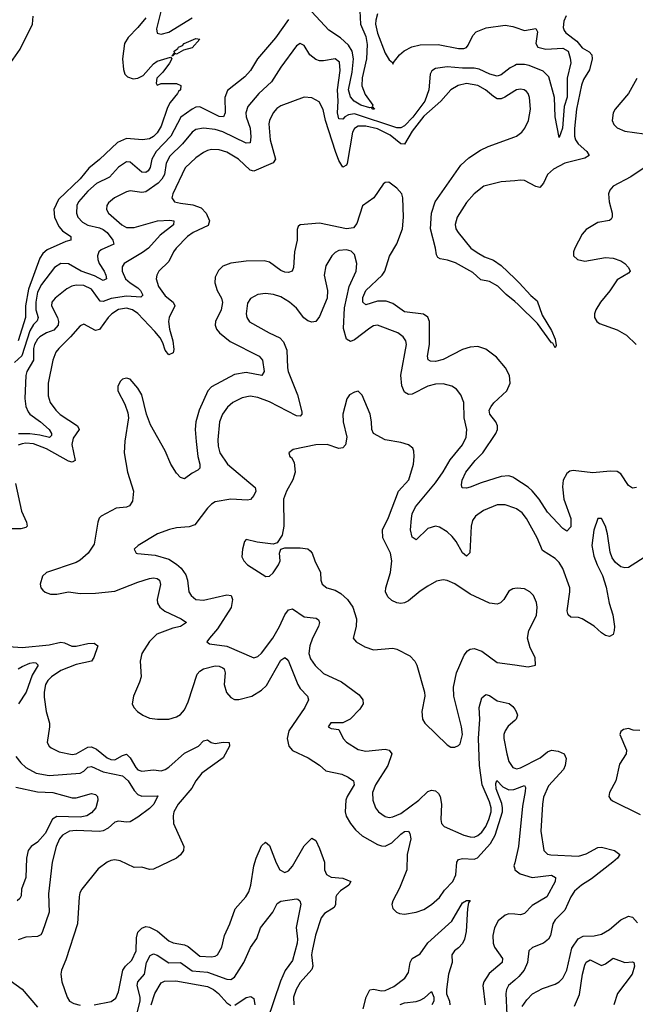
# Model space of a CAD drawing. Header units: inches. Extents: x 1954678 to 2060271, y 904822 to 1016299.
# Tile 145 of 256: x 1967438 to 1970624, y 953413 to 958513. Entities that reach past the tile are written whole.
import ezdxf

# ---------------------------------------------------------------- set-up
doc = ezdxf.new("R2010")
doc.units = ezdxf.units.IN
doc.header["$MEASUREMENT"] = 0
doc.layers.add('B9965', color=7, linetype='Continuous')
doc.layers.add('B9975', color=7, linetype='Continuous')

msp = doc.modelspace()

# ---------------------------------------------------------------- linework, layer by layer
at = {"layer": 'B9965', "color": 5}
for points, elevation in [([(1968177.1, 958590), (1968145.1, 958465.1), (1968150, 958442), (1968170, 958438), (1968210, 958448.6), (1968330, 958522.1)], 440), ([(1969199, 958559), (1969201.8, 958490), (1969230, 958425.2), (1969236.8, 958383.2), (1969233, 958310), (1969210.6, 958210.6), (1969209.5, 958169.5), (1969225.5, 958125.5), (1969265.3, 958070), (1969262.5, 958062.5), (1969274, 958050), (1969265.2, 958050), (1969258, 958058), (1969250, 958055.8), (1969203.7, 958070), (1969168.4, 958090), (1969150, 958112.3), (1969139.9, 958150), (1969158.9, 958241.1), (1969165.6, 958310), (1969158.1, 958350), (1969140.4, 958380.4), (1969098.8, 958418.8), (1969037.9, 958457.9), (1968950, 958552.4)], 440), ([(1967392.3, 958290), (1967440.2, 958359.8), (1967503.7, 958490), (1967507, 958530)], 420), ([(1968830, 958512.7), (1968761.8, 958418.2), (1968668.9, 958310), (1968632, 958250), (1968603.7, 958216.3), (1968513.8, 958146.2), (1968500.1, 958110), (1968500.9, 958030), (1968492.3, 958010), (1968470, 958011.9), (1968370, 958060.7), (1968350, 958059), (1968330, 958049.9), (1968271.6, 958008.4), (1968219.9, 957910), (1968144.3, 957830), (1968121.6, 957790), (1968112.5, 957747.5), (1968103.5, 957730), (1968090, 957720.8), (1968070, 957723.4), (1968010, 957775.4), (1967990, 957776.8), (1967950, 957748.4), (1967903.3, 957696.7), (1967836, 957664), (1967790, 957624.9), (1967742.7, 957570), (1967733.2, 957550), (1967731.4, 957510), (1967738.8, 957490), (1967763.5, 957463.5), (1967790, 957448), (1967850, 957435.3), (1967870, 957425.4), (1967890.1, 957410), (1967919.6, 957370), (1967924.2, 957350), (1967859.2, 957320.8), (1967847.4, 957310), (1967841.3, 957290), (1967841.8, 957270), (1967848.8, 957250), (1967875.1, 957210), (1967884.1, 957190), (1967886.5, 957170), (1967870, 957161.5), (1967825.7, 957185.7), (1967756.8, 957210), (1967690, 957247.8), (1967651.3, 957250), (1967618.3, 957230), (1967550, 957140.9), (1967530, 957101), (1967520.5, 957050), (1967520.8, 957010), (1967533.5, 956970), (1967527.7, 956952.3), (1967510, 956933.9), (1967490, 956901.1), (1967448.9, 956771.1), (1967410, 956736.5)], 440), ([(1968090, 958521.8), (1968050, 958471.8), (1967999, 958421), (1967981.1, 958390), (1967970.3, 958310.2), (1967974.6, 958254.6), (1967982, 958230), (1967996, 958216), (1968025.7, 958205.7), (1968050, 958209.1), (1968077.3, 958222.7), (1968130, 958283.7), (1968150, 958297.6), (1968218.8, 958318.8), (1968224.7, 958310), (1968212.7, 958287.3), (1968178.4, 958241.6), (1968147.3, 958210), (1968143.6, 958183.6), (1968150, 958174), (1968170, 958182), (1968250, 958182), (1968271.1, 958171.1), (1968270.6, 958150), (1968259.1, 958140.9), (1968254.9, 958130), (1968216.1, 958083.9), (1968202.8, 958057.2), (1968170, 957961.3), (1968150, 957927.2), (1968130, 957907.4), (1968110, 957896), (1968074, 957890), (1967990, 957897), (1967944.1, 957875.9), (1967850, 957787.7), (1967796.1, 957743.9), (1967750, 957689.2), (1967637.9, 957582.1), (1967615.3, 957530), (1967618.2, 957490), (1967640.9, 957440.9), (1967659.3, 957419.3), (1967702, 957390), (1967702, 957370), (1967676.1, 957363.9), (1967579.8, 957320.2), (1967558, 957302), (1967542.8, 957277.2), (1967483.2, 957116.8), (1967468.4, 957030), (1967467, 956970), (1967430, 956849)], 420), ([(1969290, 958542.6), (1969280.7, 958510), (1969280.1, 958490), (1969290, 958442.6), (1969330, 958339.3), (1969350, 958304), (1969366.8, 958290), (1969370, 958282), (1969372, 958290), (1969404.4, 958330), (1969428, 958352), (1969467.7, 958372.3), (1969510, 958382.1), (1969603.8, 958383.8), (1969710, 958362.8), (1969736.1, 958363.9), (1969750, 958368.8), (1969759.5, 958380.5), (1969783.9, 958430), (1969800.9, 958450), (1969853.2, 958470), (1969950, 958484), (1969990, 958478), (1970000, 958474.5)], 460), ([(1970000, 958274.7), (1969977.1, 958262.9), (1969930, 958226.1), (1969910, 958220.4), (1969872.2, 958230), (1969816.7, 958256.7), (1969790, 958261.6), (1969730, 958260.8), (1969651, 958269), (1969590, 958260.2), (1969571.8, 958248.2), (1969562.6, 958230), (1969554.9, 958150), (1969534.1, 958090), (1969472.4, 958007.6), (1969430, 957963.2), (1969410, 957952.7), (1969390, 957952.6), (1969170, 958025.8), (1969139.4, 958020.6), (1969120.9, 958010), (1969110, 957997.1), (1969090, 957998.5), (1969082.1, 958030), (1969086.4, 958090), (1969082.5, 958150), (1969097.3, 958250), (1969093.4, 958293.4), (1969070, 958309.8), (1969010, 958299.8), (1968990, 958299.3), (1968970, 958305.6), (1968940.4, 958330), (1968910, 958379.5), (1968890, 958389.6), (1968870, 958376.3), (1968790, 958267.3), (1968741.6, 958190), (1968676.3, 958130), (1968617.9, 958062.1), (1968608.9, 958030), (1968610.7, 958010), (1968630.1, 957950.1), (1968634.6, 957905.4), (1968630, 957875.1), (1968610, 957872.8), (1968490, 957932.2), (1968450, 957944.5), (1968390, 957951.5), (1968350, 957943), (1968330, 957929.8), (1968280.4, 957870), (1968214.7, 957805.2), (1968196.6, 957770), (1968186.5, 957710), (1968173.7, 957686.3), (1968154.3, 957665.7), (1968090, 957620.9), (1968070, 957617.7), (1968010, 957626.3), (1967990, 957621), (1967929, 957590), (1967896.6, 957563.4), (1967888.3, 957550), (1967887.3, 957530), (1967897.5, 957510), (1967967.1, 957450), (1967990, 957437), (1968030, 957436), (1968151.3, 957471.3), (1968214.1, 957474.1), (1968236.4, 957470), (1968233.4, 957450), (1968164.2, 957395.8), (1968103.7, 957330), (1968073.4, 957306.6), (1967978.4, 957250), (1967968, 957232), (1967967.9, 957210), (1967985.7, 957170), (1968009.5, 957149.5), (1968050, 957124.7), (1968063.8, 957110), (1968074.4, 957085.6), (1968064, 957076), (1967990, 957080.7), (1967912.1, 957067.9), (1967870, 957052.9), (1967854.5, 957054.5), (1967810, 957116.6), (1967770, 957136.4), (1967730, 957138.5), (1967707.2, 957132.8), (1967681.2, 957118.8), (1967620.9, 957070), (1967604.4, 957050), (1967602.6, 957030), (1967634, 956970), (1967639.1, 956950), (1967637.3, 956930), (1967614.8, 956905.2), (1967576.5, 956890), (1967542.2, 956870), (1967530, 956858.7), (1967513.8, 956830), (1967508.7, 956810), (1967509.7, 956750), (1967474.4, 956690), (1967470.1, 956670), (1967464, 956550), (1967469.1, 956510), (1967481.7, 956481.7), (1967490.1, 956470), (1967546.3, 956430), (1967590.1, 956390), (1967603, 956370), (1967601.7, 956358.3), (1967591.6, 956348.4), (1967541.5, 956361.5), (1967490, 956368), (1967432.1, 956367.9)], 460), ([(1970000, 958143.6), (1969948.3, 958111.7), (1969930, 958103.5), (1969910, 958103.5), (1969890, 958114), (1969849.8, 958150), (1969810, 958172.4), (1969750, 958181.3), (1969708.2, 958171.8), (1969670, 958149), (1969617.6, 958090), (1969530, 958012.4), (1969470, 957934.7), (1969430, 957867.9), (1969410, 957869), (1969354.8, 957914.8), (1969290, 957946.7), (1969230, 957961.5), (1969190, 957961.6), (1969170.4, 957949.6), (1969161.2, 957930), (1969132.6, 957767.4), (1969130, 957758.3), (1969110, 957748), (1969090, 957782.5), (1969072.3, 957830), (1969020.1, 957990), (1969008, 958047.9), (1968987.2, 958087.2), (1968950, 958108.7), (1968910, 958111.8), (1968790, 958066.4), (1968768, 958052), (1968749.4, 958030), (1968730.1, 957990), (1968727.4, 957972.6), (1968734.8, 957890), (1968762.3, 957790), (1968749.5, 957770.5), (1968650, 957728.4), (1968630, 957733.4), (1968570, 957791), (1968510, 957826.7), (1968470, 957839.3), (1968430, 957839.6), (1968410, 957834.5), (1968390, 957825.4), (1968350, 957796.3), (1968294.1, 957745.9), (1968230.9, 957610), (1968224.7, 957590), (1968239.5, 957570), (1968270, 957561.5), (1968333.7, 957553.7), (1968377.4, 957537.4), (1968402.5, 957510), (1968419.6, 957470), (1968413.5, 957446.5), (1968335.5, 957410), (1968306.7, 957390), (1968248.5, 957330), (1968233.9, 957310), (1968210, 957259.8), (1968158.5, 957210), (1968147.9, 957190), (1968143.6, 957170), (1968155.8, 957130), (1968190, 957083.2), (1968232.2, 957050), (1968241.4, 957030), (1968211.5, 956970), (1968207.9, 956950), (1968213, 956910), (1968230.7, 956849.3), (1968235.5, 956804.5), (1968232.9, 956787.1), (1968210, 956776.3), (1968190, 956800.5), (1968178.2, 956838.2), (1968164.3, 956864.3), (1968137.2, 956897.2), (1968050, 956990.8), (1968021.2, 957010), (1967990, 957017.9), (1967950, 957011.7), (1967914.5, 956990), (1967895, 956970), (1967850, 956907.5), (1967830, 956903.7), (1967770, 956936), (1967750, 956927.6), (1967701.1, 956870), (1967641.1, 956810), (1967625.5, 956790), (1967609.5, 956750), (1967585.5, 956630), (1967584.8, 956564.8), (1967595.2, 956530), (1967625.2, 956490), (1967648, 956468), (1967737.8, 956410), (1967745.2, 956390), (1967714.5, 956345.5), (1967707, 956313), (1967725.3, 956230), (1967710, 956220.2), (1967690, 956225.6), (1967575.8, 956290), (1967510, 956316), (1967470, 956319.4), (1967450, 956316.1), (1967430, 956309.3)], 480), ([(1970000, 957053.6), (1969955.8, 957090), (1969912.6, 957132.6), (1969870, 957156.5), (1969825.3, 957165.3), (1969783.3, 957203.3), (1969694, 957254), (1969652.8, 957267.1), (1969613.5, 957273.5), (1969601.4, 957281.4), (1969594.5, 957294.5), (1969589.6, 957330), (1969563.4, 957430), (1969569, 957511), (1969587.8, 957570), (1969721.3, 957758.7), (1969763.5, 957796.5), (1969822.7, 957837.3), (1969863.5, 957856.5), (1970000, 957906.4)], 480), ([(1970000, 956136.7), (1969990, 956143.2), (1969969.8, 956149.8), (1969930, 956146.9), (1969826, 956114), (1969770, 956090.8), (1969750, 956085.8), (1969728.6, 956088.6), (1969723.9, 956103.9), (1969727.6, 956127.6), (1969747.7, 956170), (1969795.9, 956230), (1969834.7, 956270), (1969902.8, 956370), (1969910.5, 956390), (1969910.6, 956410), (1969902.2, 956430), (1969870.6, 956470), (1969868.4, 956490), (1969877.5, 956510), (1969892.5, 956527.5), (1969959.8, 956590), (1969976.1, 956630), (1969972.8, 956670), (1969951.9, 956710), (1969905.1, 956765.1), (1969850, 956806.9), (1969810, 956820.5), (1969770, 956817.3), (1969730, 956805.1), (1969630, 956752.7), (1969590, 956743.2), (1969564.1, 956744.1), (1969551.7, 956751.7), (1969549.2, 956769.2), (1969558.5, 956830), (1969559.9, 956930), (1969558.5, 956950), (1969550, 956972.4), (1969527.4, 956987.4), (1969430, 957000.2), (1969370, 957042.8), (1969335.1, 957055.1), (1969290, 957054.3), (1969230, 957036.3), (1969214, 957050), (1969213.4, 957073.4), (1969229.9, 957110), (1969313.6, 957190), (1969327.9, 957210), (1969351.7, 957288.3), (1969390, 957351.8), (1969419, 957430), (1969424.6, 957490), (1969420.7, 957590), (1969415.8, 957610), (1969390, 957640.4), (1969349, 957671), (1969330, 957669.7), (1969319.5, 957660.5), (1969270.5, 957589.5), (1969211.8, 957548.2), (1969182.6, 957457.4), (1969165.4, 957434.6), (1969130, 957429.9), (1968990, 957458.4), (1968890.3, 957449.7), (1968878.8, 957441.2), (1968873.5, 957426.5), (1968874.4, 957370), (1968860.5, 957310), (1968855.5, 957230), (1968848.2, 957210), (1968830, 957202.5), (1968810, 957204.7), (1968790, 957213), (1968730, 957256.5), (1968703.1, 957263.1), (1968610, 957262.8), (1968530, 957251.2), (1968490, 957236.2), (1968466.7, 957213.3), (1968450, 957178.4), (1968447.5, 957150), (1968460.5, 957110), (1968482.3, 957070), (1968487.5, 957047.5), (1968480.7, 957010), (1968451.5, 956950), (1968449.4, 956930), (1968456, 956910), (1968472.3, 956890), (1968526.6, 956846.6), (1968677.8, 956770), (1968694.2, 956750), (1968703.9, 956690), (1968690.9, 956669.1), (1968610, 956685.9), (1968550, 956674.3), (1968430, 956610.5), (1968412.2, 956590), (1968366.3, 956490), (1968349.2, 956430), (1968346.8, 956390), (1968351.2, 956328.8), (1968360.3, 956250), (1968369.5, 956210), (1968369.4, 956190.6), (1968360.6, 956179.4), (1968330, 956164.8), (1968290, 956135.3), (1968270, 956142), (1968250, 956164.6), (1968220.4, 956210), (1968190, 956279.8), (1968114.9, 956414.9), (1968094.4, 956470), (1968070, 956569.5), (1968050, 956604.7), (1968010, 956651.1), (1967990, 956655.4), (1967970, 956651.1), (1967959.1, 956640.9), (1967945.5, 956614.5), (1967944.9, 956590), (1967981.2, 956521.2), (1967997.2, 956477.2), (1968001.7, 956450), (1967982.1, 956330), (1967978.4, 956270), (1967995.7, 956170), (1968027.5, 956070), (1968021.7, 956018.3), (1968005.4, 955994.6), (1967990, 955988.6), (1967937.4, 955982.6), (1967859.3, 955940.7), (1967849.5, 955930.5), (1967841.6, 955910), (1967823, 955797), (1967792.1, 955750), (1967750, 955712.8), (1967730, 955700.8), (1967576.4, 955650), (1967555.6, 955630), (1967543.1, 955590), (1967547.6, 955570), (1967557.6, 955557.6), (1967570, 955547), (1967597.6, 955537.6), (1967630, 955537.5), (1967690, 955549.5), (1967750, 955541.7), (1967830, 955541.8), (1967930, 955552.5), (1968050, 955600.1), (1968110, 955618.7), (1968130, 955621.9), (1968150, 955618), (1968161, 955610), (1968167.4, 955587.4), (1968150.1, 955510), (1968151.6, 955490), (1968162.5, 955470), (1968189, 955449), (1968274.4, 955410), (1968300.4, 955390), (1968269.3, 955370.7), (1968230, 955361.1), (1968146.9, 955330), (1968110, 955292.7), (1968069.4, 955230), (1968061.1, 955190), (1968066.3, 955110), (1968058.7, 955081.3), (1968026, 955010), (1968020.7, 954970), (1968029, 954950), (1968047.8, 954930), (1968074.6, 954910), (1968110, 954894.4), (1968150.5, 954889.5), (1968210, 954890.8), (1968250, 954902.4), (1968270, 954915), (1968290, 954938.8), (1968310, 954979.3), (1968357.2, 955122.8), (1968370, 955138.9), (1968390, 955151), (1968450, 955165.4), (1968470, 955165), (1968490, 955156), (1968495.8, 955150), (1968500.5, 955130), (1968497, 955070), (1968507.9, 955027.9), (1968530, 955001.5), (1968550, 954992.6), (1968571.4, 954991.4), (1968639.6, 955010), (1968690, 955040.2), (1968715, 955065), (1968790, 955196.2), (1968810, 955209.1), (1968821.2, 955201.2), (1968830, 955190.4), (1968877.3, 955070), (1968890, 955048.4), (1968927.5, 955010), (1968933.1, 954990), (1968913.2, 954950), (1968830.2, 954830), (1968821.5, 954790), (1968831.1, 954750), (1968850, 954727.3), (1968931.6, 954690), (1968990, 954652.4), (1969022.7, 954622.7), (1969104.9, 954604.9), (1969137.3, 954590), (1969165.4, 954570), (1969168.8, 954550), (1969132.9, 954490), (1969125.5, 954470), (1969122.9, 954410), (1969127.9, 954387.9), (1969149.4, 954350), (1969176.2, 954316.2), (1969210, 954285.4), (1969290, 954240.6), (1969310, 954233.2), (1969330, 954233), (1969363.8, 954250), (1969410, 954294.5), (1969430, 954307.8), (1969450, 954310.2), (1969458.1, 954298.1), (1969461.9, 954270), (1969443, 954190), (1969442.6, 954110), (1969404.4, 954015.6), (1969369.4, 953950), (1969364.7, 953930), (1969369.2, 953909.2), (1969388.4, 953890), (1969403.4, 953883.4), (1969430, 953879.8), (1969490, 953890.1), (1969530, 953903.5), (1969570, 953929.5), (1969610, 953967.3), (1969636.1, 954003.9), (1969679.9, 954050), (1969695.3, 954084.7), (1969701.2, 954150), (1969710, 954163), (1969730, 954168.1), (1969790, 954165.4), (1969807.5, 954172.5), (1969874.3, 954245.7), (1969898.3, 954290), (1969936.1, 954410), (1969937.8, 954430), (1969933, 954453), (1969904.4, 954530), (1969902.7, 954557.3), (1969907.9, 954572.1), (1969939.1, 954539.1), (1969970, 954523.8), (1969994.8, 954525.2), (1970000, 954527.2)], 520), ([(1970000, 957678.4), (1969930, 957672.4), (1969840.5, 957650), (1969790, 957610.8), (1969750, 957565.8), (1969703, 957490), (1969691.8, 957451.8), (1969696.1, 957430), (1969707.1, 957410), (1969772.4, 957330), (1969806.3, 957306.3), (1969844.4, 957284.4), (1969890, 957266.6), (1969930, 957239.6), (1970000, 957172.9)], 480), ([(1970000, 955983.1), (1969950, 955999.4), (1969910, 955999.8), (1969838.4, 955970), (1969797.8, 955942.2), (1969781.7, 955918.3), (1969775, 955890), (1969767.8, 955752.3), (1969750, 955734.7), (1969730, 955751.1), (1969697, 955810), (1969676.6, 955836.6), (1969650, 955860.2), (1969610, 955884.7), (1969590, 955889.1), (1969550, 955876.8), (1969490, 955818.7), (1969470, 955832), (1969461.5, 955870), (1969465.9, 955930), (1969470, 955953.7), (1969486.1, 955990), (1969590, 956113.5), (1969630, 956170.2), (1969666.3, 956233.7), (1969729.8, 956310), (1969748.1, 956350), (1969751.6, 956390), (1969738, 956450), (1969736, 956530), (1969720.5, 956570), (1969699, 956599), (1969674.4, 956614.4), (1969630, 956627), (1969590, 956625.7), (1969550, 956614.8), (1969470, 956573.5), (1969450, 956571.1), (1969430, 956583), (1969416.1, 956616.1), (1969411, 956671), (1969440.2, 956830), (1969435.7, 956850), (1969423.5, 956870), (1969395.8, 956890), (1969290, 956929.8), (1969270, 956926.3), (1969250, 956915.4), (1969170, 956854.4), (1969150, 956846.2), (1969130, 956858.4), (1969113.4, 956913.4), (1969119.5, 957020.5), (1969143.9, 957130), (1969179.8, 957210), (1969183.7, 957250), (1969170, 957296.9), (1969153.1, 957313.1), (1969130, 957320.7), (1969090, 957317.7), (1969070, 957307.3), (1969053.8, 957290), (1969022.6, 957237.4), (1969013.8, 957190), (1969031.2, 957110), (1969030.2, 957070), (1968990, 956975.1), (1968970, 956949.8), (1968950, 956946.4), (1968930, 956952.3), (1968908, 956968), (1968870, 957017.7), (1968833.7, 957050), (1968790, 957076.5), (1968751.5, 957088.5), (1968710, 957094), (1968670.2, 957089.8), (1968632.2, 957067.8), (1968616.4, 957043.6), (1968609.2, 956990), (1968614, 956970), (1968628.1, 956948.1), (1968728.4, 956890), (1968784.6, 956864.6), (1968804.1, 956844.1), (1968820.3, 956800.3), (1968823.7, 956710), (1968828.1, 956690), (1968875.9, 956570), (1968898.5, 956481.5), (1968898.7, 956470), (1968890, 956459.6), (1968870, 956460.3), (1968730, 956534.1), (1968670, 956556.5), (1968630, 956562.3), (1968590, 956553.7), (1968541.1, 956530), (1968514.1, 956505.9), (1968488.2, 956470), (1968472.8, 956430), (1968464.1, 956335.9), (1968464.6, 956304.6), (1968473.7, 956270), (1968512.7, 956210), (1968657, 956090), (1968660.3, 956070), (1968650, 956047.6), (1968631.7, 956028.3), (1968616.1, 956023.9), (1968530, 956029), (1968450, 956016.1), (1968430, 956003.9), (1968410, 955983.1), (1968344.1, 955895.9), (1968314.5, 955885.5), (1968250, 955880.9), (1968212.4, 955872.4), (1968150.6, 955850), (1968050.7, 955790), (1968030.8, 955770), (1968041, 955750), (1968047.6, 955747.6), (1968139.2, 955739.2), (1968210, 955718.2), (1968250, 955693), (1968272.8, 955672.8), (1968298, 955638), (1968306.7, 955610), (1968313.8, 955550), (1968326, 955530), (1968350.2, 955510.2), (1968390, 955505.5), (1968510, 955533.7), (1968531.8, 955530), (1968538.8, 955510), (1968531.9, 955468.1), (1968462.3, 955357.7), (1968419.5, 955310), (1968407.3, 955290), (1968420.6, 955280.6), (1968510, 955268.8), (1968650, 955208), (1968670, 955213.8), (1968690, 955232.3), (1968747.5, 955310), (1968783.4, 955370), (1968810, 955430.3), (1968830, 955456.5), (1968850, 955462), (1968910, 955420.5), (1968972.7, 955412.7), (1968984.8, 955404.8), (1968990.2, 955390), (1968984.2, 955370), (1968952.9, 955310), (1968940.4, 955270), (1968935.3, 955230), (1968943.1, 955203.1), (1968967.7, 955167.7), (1969010, 955126.2), (1969104, 955084), (1969195.4, 955015.4), (1969214.4, 954990), (1969216.4, 954970), (1969198.7, 954941.3), (1969149.2, 954890.8), (1969110, 954871.5), (1969049.1, 954870.9), (1969034.8, 954850), (1969050, 954842.4), (1969090, 954836), (1969112.2, 954790), (1969130, 954770.4), (1969190, 954732.7), (1969230, 954723.8), (1969330, 954734.9), (1969350.6, 954730), (1969364.2, 954710), (1969342.7, 954650), (1969279.8, 954550), (1969263.5, 954510), (1969265, 954470), (1969279.7, 954430), (1969294.7, 954410), (1969330, 954386.4), (1969350, 954381.3), (1969370, 954383.7), (1969410, 954401.9), (1969503.5, 954470), (1969550, 954515.3), (1969570, 954522.6), (1969590, 954518.7), (1969605.4, 954505.4), (1969614.2, 954490), (1969621.5, 954450), (1969617.8, 954370), (1969621.3, 954350), (1969634.3, 954334.3), (1969736.4, 954290), (1969770, 954280.1), (1969790, 954279.4), (1969810, 954287.5), (1969830, 954305.1), (1969850, 954333.9), (1969867, 954370), (1969878.5, 954410), (1969879.1, 954430), (1969870, 954462.3), (1969831.8, 954550), (1969817.7, 954650), (1969812.2, 954790), (1969819.5, 954890), (1969815.7, 954950), (1969830, 955000.5), (1969850, 955018.3), (1969870, 955013.4), (1969910, 954985.2), (1969970.8, 954970.8), (1969990, 954956.5), (1970000, 954942)], 540), ([(1970000, 955565.9), (1969990, 955564.5), (1969970, 955552.7), (1969943.1, 955510), (1969926.8, 955493.2), (1969910, 955486.4), (1969870, 955490.7), (1969770, 955536.9), (1969690, 955590.7), (1969650, 955607.7), (1969630, 955611.1), (1969595.6, 955604.4), (1969550, 955578.7), (1969510, 955553.1), (1969450, 955503.1), (1969430, 955493.3), (1969410, 955489.7), (1969390, 955492.4), (1969364.7, 955504.7), (1969343.1, 955523.1), (1969332.1, 955550), (1969332.9, 955570), (1969357, 955650), (1969364, 955710), (1969357.7, 955750), (1969318.3, 955830), (1969315.7, 955870), (1969346.1, 955933.9), (1969398.9, 956070), (1969452.5, 956130), (1969476.8, 956210), (1969480.4, 956250), (1969477.7, 956277.7), (1969472.8, 956292.8), (1969451.1, 956311.1), (1969410, 956323.5), (1969330, 956336.4), (1969269.9, 956369.9), (1969261.1, 956390), (1969259.7, 956430), (1969251.2, 956470), (1969210, 956568), (1969190, 956588.7), (1969170, 956584), (1969144.7, 956570), (1969130.6, 956549.4), (1969110.3, 956470), (1969112.8, 956430), (1969131.2, 956350), (1969124.2, 956310), (1969110, 956294.7), (1969090, 956292.3), (1969030, 956312.3), (1968971.3, 956310), (1968854, 956286), (1968831.3, 956270), (1968836, 956250), (1968844.4, 956244.4), (1968859, 956219), (1968864, 956170), (1968851.8, 956130), (1968819.3, 956070), (1968804.1, 956030), (1968804.7, 955890), (1968796.4, 955843.6), (1968770, 955804), (1968750, 955796.2), (1968667.2, 955807.2), (1968610, 955821.2), (1968602, 955810), (1968590.8, 955770), (1968587.7, 955730), (1968597.3, 955710), (1968617.3, 955690), (1968711.9, 955628.1), (1968730, 955630.7), (1968750, 955647.7), (1968777, 955690), (1968786.6, 955710), (1968782.7, 955750), (1968789.3, 955770.7), (1968810, 955777.1), (1968890, 955777.7), (1968930, 955771.6), (1968942, 955762), (1968951.7, 955750), (1968964.9, 955710), (1968994.9, 955650), (1968996.5, 955610), (1969003.1, 955590), (1969028.2, 955570), (1969070, 955558.4), (1969100.4, 955540.4), (1969134, 955510), (1969162, 955470), (1969181.5, 955410), (1969179, 955370), (1969163.8, 955310), (1969179.1, 955290), (1969224.8, 955264.8), (1969270, 955248.8), (1969370, 955258), (1969390, 955253.4), (1969457.8, 955217.8), (1969482.4, 955190), (1969493.4, 955170), (1969534, 955030), (1969535.3, 955010), (1969519, 954930), (1969523.1, 954890), (1969534.9, 954870), (1969650, 954757), (1969670, 954745.7), (1969690, 954744.2), (1969710, 954753.7), (1969717, 954763), (1969729.8, 954810), (1969724.9, 954850), (1969684.6, 955010), (1969683.7, 955056.3), (1969699, 955130), (1969738.4, 955221.6), (1969755.9, 955244.1), (1969770, 955252.4), (1969790, 955255.2), (1969830, 955241.8), (1969910, 955184.2), (1970000, 955170.8)], 560), ([(1967416.6, 956110), (1967446.4, 955966.4), (1967472.8, 955910), (1967476.1, 955890), (1967470, 955883.5), (1967444.2, 955875.8), (1967323.7, 955876.3)], 480), ([(1967310, 955272.3), (1967450, 955260.5), (1967590, 955275), (1967650, 955289.5), (1967670, 955286), (1967708.5, 955268.5), (1967730, 955267.7), (1967790, 955282.5), (1967823.4, 955283.4), (1967842.8, 955270), (1967821.6, 955210), (1967810.1, 955189.9), (1967730, 955172.9), (1967650, 955142.6), (1967602.7, 955110), (1967583.1, 955090), (1967572.1, 955070), (1967563.8, 955030), (1967564.3, 955004.3), (1967574, 954930), (1967591.2, 954870), (1967592.3, 954850), (1967579.5, 954770), (1967590.4, 954750), (1967601, 954741), (1967641.7, 954721.7), (1967710, 954706.9), (1967730, 954710.8), (1967790, 954744.4), (1967810, 954746.1), (1967835, 954735), (1967890, 954690.1), (1967910, 954680.7), (1967930, 954679.6), (1967970, 954702.3), (1967990, 954708.1), (1968010, 954689.3), (1968039, 954639), (1968050, 954628.1), (1968070, 954620.5), (1968130, 954628.2), (1968170, 954622.5), (1968190, 954628.6), (1968210, 954641.8), (1968290, 954713.9), (1968362.9, 954750), (1968390, 954778.5), (1968410, 954782.7), (1968429.4, 954769.4), (1968450, 954763.2), (1968490.9, 954770.9), (1968522.8, 954770), (1968524.6, 954750), (1968490.9, 954690), (1968379.8, 954610), (1968350, 954570.7), (1968328.1, 954531.9), (1968257.9, 954450), (1968236.3, 954410), (1968232, 954390), (1968234.7, 954350), (1968287.4, 954230), (1968286, 954210), (1968270, 954186.6), (1968250, 954169.8), (1968130, 954112.6), (1968110, 954112.3), (1968070, 954123.9), (1968030, 954122.3), (1967957, 954157), (1967930, 954161.2), (1967910, 954158.4), (1967890, 954149.8), (1967844.8, 954115.2), (1967759.6, 954010), (1967749.1, 953990), (1967744.9, 953970), (1967737.5, 953830), (1967676.2, 953643.8), (1967654, 953590), (1967651.3, 953570), (1967656.5, 953530), (1967683.6, 953450), (1967695.8, 953430), (1967717.8, 953417.8), (1967750, 953408.8)], 480), ([(1967429.9, 955150.1), (1967450, 955162.6), (1967490, 955179.8), (1967510, 955184), (1967521.1, 955181.1), (1967533.1, 955170), (1967502.9, 955117.1), (1967470.6, 955029.4), (1967431.3, 954970)], 460), ([(1970000, 954883), (1969966.5, 954853.5), (1969950.1, 954830), (1969943.6, 954810), (1969943.4, 954790), (1969959.4, 954710), (1969970.5, 954670.5), (1969990, 954639.3), (1970000, 954635.8)], 540), ([(1967417.3, 954697.3), (1967444.2, 954664.2), (1967470, 954639.7), (1967523.7, 954610), (1967590, 954599), (1967750, 954610.7), (1967770, 954621.4), (1967790, 954641.1), (1967810, 954645.7), (1967870, 954617.2), (1967970, 954596.2), (1967998.5, 954570), (1968030, 954520.6), (1968050, 954499.2), (1968070, 954491.2), (1968152.7, 954492.7), (1968132.3, 954450), (1968110, 954427.2), (1968050, 954382), (1968010, 954358.8), (1967990, 954355.8), (1967950, 954362), (1967930, 954356.4), (1967895, 954325), (1967870, 954312.2), (1967850, 954308.7), (1967730, 954313.9), (1967694.9, 954310), (1967659.6, 954290), (1967644.5, 954270), (1967626.2, 954230), (1967605, 954150), (1967586, 953986), (1967590.9, 953890), (1967554.7, 953785.3), (1967546.5, 953773.5), (1967530, 953763.9), (1967470, 953760.7), (1967430, 953747.7)], 460), ([(1967417.7, 954537.7), (1967530, 954514), (1967610, 954509.6), (1967710, 954482.5), (1967730, 954482.6), (1967810, 954504.9), (1967830, 954499.3), (1967840.5, 954490), (1967842, 954470), (1967832.3, 954430), (1967810, 954404.8), (1967786, 954390), (1967750, 954383), (1967630, 954386.8), (1967607.4, 954372.6), (1967570, 954297.4), (1967530, 954253.3), (1967496.8, 954230), (1967481.7, 954210), (1967472.7, 954170), (1967468.8, 954070), (1967447.5, 954010), (1967444.7, 953975.3), (1967438.7, 953961.3), (1967425.5, 953950)], 440), ([(1967824, 953410), (1967912, 953428), (1967934.9, 953445.1), (1967950, 953477.3), (1967971.9, 953590), (1967984.6, 953610), (1968018.1, 953641.9), (1968040.9, 953690), (1968042.1, 953757.9), (1968050, 953787.3), (1968070, 953808.3), (1968090, 953815.5), (1968110, 953812.7), (1968151.8, 953791.8), (1968210, 953741.6), (1968232.4, 953732.4), (1968290, 953722.1), (1968310, 953713), (1968370, 953663.3), (1968430, 953659.1), (1968450, 953662), (1968461, 953670), (1968483.7, 953710), (1968498.6, 953770), (1968526.3, 953830), (1968552.8, 953907.2), (1968608.9, 953970), (1968624.5, 953995.5), (1968634.4, 954030), (1968649.5, 954130.5), (1968661, 954170), (1968690, 954234.6), (1968710, 954252.2), (1968730, 954235.5), (1968765.4, 954145.4), (1968784.3, 954110), (1968810, 954095.4), (1968830, 954104.8), (1968850, 954128.5), (1968910, 954234.1), (1968950, 954274), (1968970, 954260.9), (1968990, 954220.3), (1969015.1, 954150), (1969016.2, 954110), (1969025.8, 954085.8), (1969050, 954072.1), (1969110, 954065.8), (1969151.8, 954050), (1969142.3, 954030), (1969098.8, 954001.2), (1969080.2, 953979.8), (1969074.3, 953970), (1969073.1, 953930), (1969065.2, 953914.8), (1969016.2, 953883.8), (1968998.3, 953861.7), (1968969.2, 953770.8), (1968951.5, 953690), (1968948.3, 953670), (1968955.1, 953610), (1968950, 953593.3), (1968890, 953526.9), (1968868.6, 953490), (1968855, 953450), (1968857.5, 953410)], 480), ([(1970000, 954146.1), (1969996.1, 954130), (1970000, 954114.1)], 520), ([(1968046, 953370), (1968060.6, 953430), (1968061, 953450), (1968045.6, 953510), (1968049.5, 953530), (1968084.3, 953570), (1968094.6, 953630), (1968113.9, 953666.1), (1968130, 953674.8), (1968150, 953668.3), (1968210, 953628.4), (1968270, 953629.6), (1968330, 953586.5), (1968410, 953579.6), (1968510, 953543.1), (1968530, 953541.6), (1968550, 953554.5), (1968597.2, 953630), (1968632.5, 953707.5), (1968665.3, 953754.7), (1968683.5, 953810), (1968748.7, 953890), (1968770, 953934.9), (1968790, 953947.6), (1968870, 953960.4), (1968877.7, 953957.7), (1968888.7, 953948.7), (1968892.2, 953932.2), (1968868.6, 953811.4), (1968876.5, 953750), (1968874.1, 953730), (1968850, 953639.8), (1968811.9, 953588.1), (1968787, 953533), (1968718.4, 953330)], 460), ([(1969215.5, 953390), (1969231.2, 953450), (1969250, 953487.9), (1969270, 953491), (1969310, 953483), (1969330, 953484.4), (1969374, 953506), (1969430.9, 953549.1), (1969450, 953577.6), (1969458.3, 953630), (1969469.8, 953650), (1969510, 953674.6), (1969550, 953732.1), (1969675.5, 953844.5), (1969730, 953939), (1969750, 953951.2), (1969770.1, 953950.1), (1969761.6, 953938.4), (1969756.3, 953910), (1969748.5, 953790), (1969740.1, 953750), (1969730, 953728.8), (1969710, 953705.8), (1969688.6, 953690), (1969675.2, 953670), (1969676.3, 953630), (1969656.8, 953570), (1969647.4, 953490), (1969647.4, 953467.4), (1969663.3, 953430), (1969664.5, 953410)], 480), ([(1970000, 953879.4), (1969970, 953881.6), (1969950, 953874.3), (1969914.4, 953845.6), (1969895.1, 953810), (1969886.4, 953770), (1969887.8, 953730), (1969894.8, 953710), (1969937.3, 953650), (1969935.8, 953630), (1969867.3, 953572.7), (1969840.6, 953530), (1969834.6, 953510), (1969846.5, 953410)], 520), ([(1967311.8, 953590), (1967451.2, 953491.2), (1967530, 953399.2)], 460), ([(1968118, 953410), (1968136.5, 953470), (1968170, 953524), (1968186.8, 953533.1), (1968245.5, 953534.5), (1968410, 953506), (1968441.5, 953490), (1968467.3, 953470), (1968510, 953421.4), (1968530, 953406.8)], 440), ([(1970000, 953538.4), (1969968.3, 953510), (1969957.8, 953490), (1969954, 953470), (1969959.5, 953359.5), (1969970, 953318), (1969990, 953316), (1970000, 953333.7)], 540), ([(1968551.9, 953408.1), (1968610, 953448.5), (1968634.2, 953454.2), (1968650, 953442.8), (1968654.7, 953410)], 440), ([(1969407.6, 953412.4), (1969430, 953420.6), (1969490, 953427.4), (1969510, 953434), (1969533, 953447), (1969570, 953479.1), (1969581.3, 953450), (1969581, 953430), (1969571.7, 953410)], 460)]:
    msp.add_lwpolyline(points, dxfattribs=dict(at, elevation=elevation))
at = {"layer": 'B9965', "color": 5, "elevation": 420}
msp.add_lwpolyline([(1968250, 958334), (1968242, 958338), (1968230, 958326), (1968226, 958326), (1968239, 958341), (1968237.2, 958350), (1968256.6, 958363.4), (1968259.3, 958370), (1968281.2, 958378.8), (1968289.6, 958390), (1968350, 958415.8), (1968370, 958412), (1968330, 958367.3), (1968285.2, 958354.8)], close=True, dxfattribs=at)
at = {"layer": 'B9975', "color": 5}
for points, elevation in [([(1970266.7, 958533.3), (1970254.9, 958505.1), (1970251.4, 958471.4), (1970256.6, 958456.6), (1970265, 958445), (1970321.1, 958401.1), (1970350, 958366.8), (1970385.4, 958345.4), (1970399.8, 958330), (1970400.8, 958310), (1970387.6, 958252.4), (1970356.8, 958203.2), (1970346, 958174), (1970319.2, 958050), (1970309.8, 957949.8), (1970310.1, 957910.1), (1970314.8, 957890), (1970328.8, 957868.8), (1970374.2, 957830), (1970385.8, 957810), (1970363.8, 957796.2), (1970259.7, 957770), (1970201.5, 957738.5), (1970170.1, 957710), (1970150, 957666), (1970130, 957643.1), (1970110, 957648.1), (1970050, 957679.8), (1970030, 957681), (1970000, 957678.4)], 480), ([(1970000, 958474.5), (1970050, 958456.9), (1970110, 958467.7), (1970118.9, 958450), (1970109.3, 958390), (1970119.5, 958370), (1970160.5, 958360.5), (1970250, 958365.9), (1970276.3, 958350), (1970287.1, 958312.9), (1970290, 958289.2), (1970272.2, 958210), (1970271, 958111), (1970256.7, 958063.3), (1970246.7, 957950), (1970230, 957902), (1970209.9, 958010.1), (1970205.6, 958110), (1970177, 958217), (1970146.6, 958246.6), (1970074.9, 958274.9), (1970050, 958281.2), (1970010, 958279.9), (1970000, 958274.7)], 460), ([(1970632.3, 958207.7), (1970588.6, 958130), (1970519.7, 958050), (1970509.3, 958030), (1970504.9, 957990), (1970512.9, 957970), (1970530, 957951.7), (1970570, 957935.4), (1970670, 957921.8)], 520), ([(1970000, 957906.4), (1970009.8, 957910), (1970036.3, 957930), (1970053, 957950), (1970072.1, 957990), (1970082.6, 958050), (1970077.4, 958110), (1970070.6, 958130.6), (1970061, 958141), (1970048.7, 958150), (1970030, 958152.9), (1970010, 958149.8), (1970000, 958143.6)], 480), ([(1970670, 957745.4), (1970600.5, 957699.5), (1970509.2, 957650), (1970493, 957630), (1970486, 957610), (1970488.7, 957570), (1970504.3, 957510), (1970505.3, 957490), (1970499.8, 957480.2), (1970490, 957472.6), (1970430, 957462.3), (1970370, 957426.3), (1970350, 957401.6), (1970311.7, 957330), (1970304.2, 957310), (1970303.7, 957290), (1970326, 957270), (1970362.6, 957262.6), (1970470, 957280.8), (1970510, 957276.8), (1970550, 957263), (1970570.1, 957250.1), (1970589, 957230), (1970597.4, 957210), (1970590, 957199.6), (1970530, 957165.1), (1970492, 957108), (1970443.6, 957050), (1970419.6, 957010), (1970412.9, 956990), (1970413.1, 956970), (1970424.9, 956950), (1970439.5, 956939.5), (1970530, 956906.3), (1970578.9, 956878.9), (1970628.2, 956830)], 520), ([(1970000, 957172.9), (1970024, 957150), (1970083.9, 957083.9), (1970116.5, 957056.5), (1970143.1, 956983.1), (1970190, 956902.7), (1970210, 956858), (1970215.3, 956824.8), (1970210, 956813.2), (1970197.8, 956837.8), (1970190, 956839.7), (1970118.9, 956938.9), (1970018.4, 957038.4), (1970000, 957053.6)], 480), ([(1970630, 956089), (1970610, 956087), (1970590, 956099.8), (1970550, 956160.8), (1970530, 956172.4), (1970494.9, 956174.9), (1970405, 956165), (1970302.5, 956177.5), (1970285.7, 956174.3), (1970270, 956162), (1970251.4, 956128.6), (1970246.8, 956093.2), (1970254.8, 956030), (1970290.9, 955929.1), (1970290, 955886), (1970270, 955862.9), (1970250, 955876.9), (1970170, 955961.5), (1970126, 956030), (1970090, 956073.2), (1970070, 956091.6), (1970000, 956136.7)], 520), ([(1970690, 955739.7), (1970590, 955676.3), (1970570, 955673), (1970550, 955679.7), (1970521.6, 955701.6), (1970505.2, 955725.2), (1970494.6, 955754.6), (1970480.4, 955850), (1970470, 955889.2), (1970450, 955929.2), (1970430, 955929), (1970410, 955869), (1970399.2, 955790), (1970410, 955734), (1970426.2, 955690), (1970454.6, 955634.6), (1970473.4, 955573.4), (1970489.1, 955490), (1970507.6, 955430), (1970516.5, 955370), (1970514.9, 955350), (1970510, 955329.2), (1970490, 955317.6), (1970470, 955323.5), (1970450, 955336.4), (1970411.8, 955371.8), (1970350, 955409.8), (1970330, 955416.8), (1970290, 955418), (1970276.9, 955430), (1970270.9, 955450.9), (1970285.8, 955550), (1970284.8, 955570), (1970249.3, 955670), (1970230, 955701.4), (1970210, 955721.7), (1970143.5, 955763.5), (1970116.8, 955830), (1970061.5, 955930), (1970039.4, 955959.4), (1970010, 955979.8), (1970000, 955983.1)], 540), ([(1970000, 955170.8), (1970070, 955160.5), (1970108, 955170), (1970106, 955210), (1970080.3, 955260.3), (1970066.3, 955310), (1970074, 955350), (1970112.5, 955427.5), (1970116.8, 955470), (1970113.8, 955493.8), (1970096.9, 955530), (1970078.4, 955550), (1970050, 955564.7), (1970012.3, 955567.7), (1970000, 955565.9)], 560), ([(1970000, 954942), (1970008.3, 954930), (1970014.2, 954910), (1970008, 954890), (1970000, 954883)], 540), ([(1970647.9, 954832.1), (1970613.6, 954833.6), (1970590, 954842), (1970563.6, 954836.4), (1970550, 954826), (1970544.7, 954810), (1970578.8, 954730), (1970577.3, 954710), (1970542.6, 954657.4), (1970523.2, 954570), (1970490.4, 954510), (1970488.2, 954490), (1970495.2, 954475.2), (1970506.6, 954466.6), (1970650, 954395.6)], 560), ([(1970000, 954635.8), (1970010, 954632.4), (1970030, 954638.6), (1970131.3, 954690), (1970170, 954720.3), (1970190, 954728.8), (1970225.1, 954725.1), (1970256.3, 954710), (1970266.6, 954686.6), (1970260.9, 954650), (1970252.9, 954630), (1970175, 954545), (1970150, 954486.6), (1970143.8, 954450), (1970134.8, 954310), (1970151.3, 954210), (1970170, 954191.3), (1970186.8, 954186.8), (1970330, 954180.5), (1970370, 954192.6), (1970430, 954225.5), (1970450, 954227.7), (1970516, 954210), (1970544, 954190), (1970532.7, 954170), (1970508.7, 954150), (1970397.3, 954062.7), (1970345.2, 954030), (1970310, 953999.2), (1970291.1, 953970), (1970259.1, 953900.9), (1970209, 953850), (1970197.3, 953830), (1970185.4, 953770), (1970174.9, 953750), (1970150, 953729.8), (1970092, 953708), (1970073.4, 953690), (1970065.6, 953630), (1970049.5, 953590), (1970021.9, 953558.1), (1970000, 953538.4)], 540), ([(1970000, 954527.2), (1970050, 954546.4), (1970055.7, 954535.7), (1970054.9, 954514.9), (1970040, 954440), (1970020.1, 954230), (1970000, 954146.1)], 520), ([(1970000, 954114.1), (1970001, 954110), (1970028.8, 954088.8), (1970090, 954070.6), (1970190, 954082.4), (1970210.6, 954070.6), (1970208.8, 954050), (1970166.3, 953970), (1970090, 953924.7), (1970050, 953882.8), (1970030, 953877.2), (1970000, 953879.4)], 520), ([(1970038.3, 953401.7), (1970063.2, 953436.8), (1970092.7, 953467.3), (1970144.6, 953495.4), (1970210, 953517.5), (1970230.5, 953529.5), (1970250, 953549), (1970269.2, 953590), (1970296, 953704), (1970327.9, 953752.1), (1970353.8, 953766.2), (1970411.3, 953768.7), (1970450, 953776.3), (1970490, 953800.9), (1970550, 953851.3), (1970590, 953870.1), (1970610, 953865.2), (1970635.3, 953835.3)], 540), ([(1970310, 953403.5), (1970335.9, 953464.1), (1970350.2, 953569.8), (1970363.3, 953616.7), (1970370, 953631.2), (1970390, 953643.5), (1970450, 953614), (1970470, 953622.5), (1970510, 953652.9), (1970570, 953630.1), (1970610, 953634), (1970617, 953630), (1970620.1, 953610), (1970607.5, 953570), (1970532.6, 953470), (1970513.2, 953410)], 520)]:
    msp.add_lwpolyline(points, dxfattribs=dict(at, elevation=elevation))

doc.saveas('drawing.dxf')
